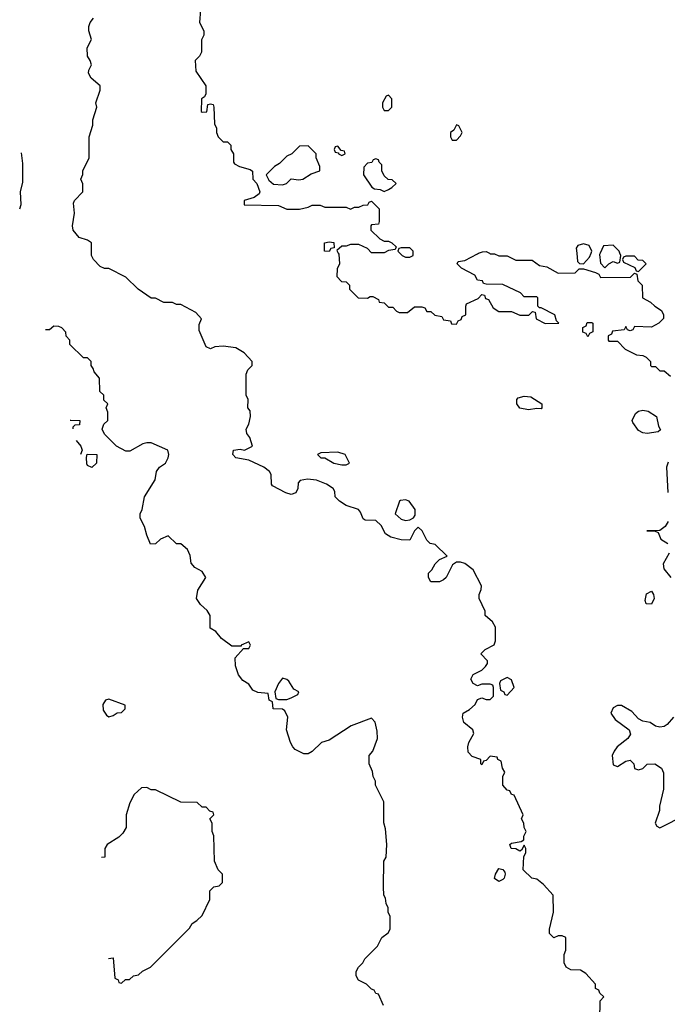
# Model space of a CAD drawing. Header units: inches. Extents: x 2710751 to 2829008, y 857003 to 965602.
# Tile 193 of 256: x 2716330 to 2719385, y 936455 to 941103. Entities that reach past the tile are written whole.
import ezdxf

# ---------------------------------------------------------------- set-up
doc = ezdxf.new("R2010")
doc.units = ezdxf.units.IN
doc.header["$MEASUREMENT"] = 0
doc.layers.add('C7913', color=7, linetype='Continuous')
doc.layers.add('C7914', color=7, linetype='Continuous')

msp = doc.modelspace()

# ---------------------------------------------------------------- linework, layer by layer
at = {"layer": 'C7913', "color": 2}
for points, elevation in [([(2719066, 936290), (2719068, 936472), (2719086, 936490), (2719067.3, 936507.3), (2719062, 936522), (2719046, 936530), (2719046, 936550), (2719000.4, 936600.4), (2718976.4, 936616.4), (2718930, 936618), (2718908, 936630), (2718898, 936650), (2718898, 936690), (2718906, 936710), (2718906, 936770), (2718890, 936778), (2718870, 936778), (2718850, 936768), (2718828.9, 936788.9), (2718828.7, 936810), (2718848.7, 936890), (2718846, 936970), (2718800.4, 937020.4), (2718770, 937046), (2718746, 937050), (2718706, 937090), (2718708, 937152), (2718718, 937170), (2718718, 937190), (2718710, 937206), (2718698, 937182), (2718690, 937178), (2718670, 937188.7), (2718648.7, 937190), (2718642, 937210), (2718650, 937216), (2718696.4, 937223.6), (2718708.4, 937231.6), (2718708.4, 937248.4), (2718719, 937270), (2718709.2, 937290), (2718708.7, 937310), (2718698, 937330), (2718706, 937350), (2718662, 937442), (2718650, 937446), (2718642, 937462), (2718630, 937466), (2718609, 937489), (2718608.7, 937530), (2718618, 937550), (2718608, 937570), (2718602, 937602), (2718586, 937610), (2718582, 937622), (2718550, 937626), (2718530, 937606), (2718518, 937602), (2718510, 937586), (2718506, 937590), (2718506, 937610), (2718464.7, 937624.7), (2718445.2, 937645.2), (2718444, 937670), (2718449.3, 937690.7), (2718473.2, 937733.2), (2718468, 937750), (2718424.7, 937784.7), (2718419, 937810), (2718422, 937830), (2718452.7, 937847.3), (2718478, 937870), (2718490, 937894), (2718510, 937902), (2718530, 937894), (2718550, 937894), (2718566, 937910), (2718566, 937950), (2718562, 937962), (2718550, 937966), (2718510, 937966), (2718490, 937958), (2718469, 937969), (2718458, 937990), (2718470, 938012), (2718510, 938032), (2718528, 938050), (2718536.4, 938063.6), (2718536.4, 938076.4), (2718506, 938110), (2718526, 938130), (2718568.4, 938151.6), (2718575.3, 938170), (2718575.3, 938235.3), (2718560.4, 938260.4), (2718526, 938290), (2718526, 938310), (2718498, 938370), (2718498, 938390), (2718507.3, 938412.7), (2718508, 938430), (2718470, 938506), (2718430, 938535.3), (2718410, 938542), (2718390, 938542), (2718372, 938530), (2718342, 938470), (2718330, 938458), (2718310, 938448.7), (2718269.2, 938449.2), (2718258, 938470), (2718258, 938490), (2718274.6, 938505.4), (2718290, 938534), (2718310, 938554), (2718346, 938570), (2718290, 938626), (2718266, 938630), (2718250, 938646), (2718228, 938690), (2718210, 938708), (2718192, 938690), (2718170, 938646), (2718130, 938648), (2718080.4, 938660.4), (2718056.4, 938676.4), (2718034.6, 938714.6), (2718010, 938738), (2717960.4, 938740.4), (2717950, 938746), (2717938, 938778), (2717928, 938790), (2717869.3, 938809.3), (2717838, 938830), (2717818, 938850), (2717816.4, 938876.4), (2717808, 938890), (2717778, 938910), (2717730, 938929.3), (2717686.8, 938933.2), (2717652.7, 938927.3), (2717643.6, 938916.4), (2717642, 938890), (2717632, 938870), (2717610, 938862), (2717586, 938870), (2717523.1, 938903.1), (2717518, 938910), (2717516.4, 938956.4), (2717508, 938970), (2717482, 938990), (2717410, 939024), (2717350, 939035.3), (2717335.3, 939050), (2717338, 939070), (2717370, 939076), (2717390, 939071.3), (2717428, 939090), (2717415.3, 939130), (2717402, 939150), (2717398, 939170), (2717410, 939194), (2717418, 939230), (2717416.4, 939256.4), (2717406, 939270), (2717408, 939310), (2717398, 939330), (2717398, 939430), (2717406, 939450), (2717426, 939470), (2717426, 939490), (2717388, 939530), (2717350, 939554), (2717290, 939562), (2717250, 939558), (2717230, 939548.7), (2717210, 939558), (2717176.4, 939636.4), (2717176.4, 939663.6), (2717188, 939690), (2717160.4, 939720.4), (2717090, 939758), (2717070, 939758), (2717050, 939768), (2717010, 939768), (2716970, 939788), (2716950, 939788.7), (2716888, 939830), (2716830, 939888), (2716750, 939928), (2716730, 939928.7), (2716710, 939938), (2716678, 939970), (2716668.9, 939988.9), (2716668.7, 940000)], 42), ([(2717833, 940000), (2717835.3, 939995.3), (2717838, 939950), (2717827.3, 939927.3), (2717826, 939890), (2717847.3, 939867.3), (2717870, 939866), (2717886, 939850), (2717886, 939830), (2717926, 939790), (2717970, 939788), (2717983.6, 939796.4), (2717996.4, 939796.4), (2718022, 939782), (2718026, 939770), (2718050, 939766), (2718070, 939746), (2718090, 939746), (2718107.3, 939727.3), (2718120.4, 939720.4), (2718159.6, 939720.4), (2718192.7, 939747.3), (2718227.3, 939747.3), (2718242, 939742), (2718250, 939726), (2718270, 939726), (2718288.4, 939708.4), (2718322, 939702), (2718330, 939686), (2718362, 939682), (2718367.3, 939667.3), (2718390, 939666), (2718398, 939682), (2718412.7, 939687.3), (2718418, 939702), (2718434, 939710), (2718434, 939750), (2718438, 939762), (2718492.7, 939787.3), (2718510, 939806), (2718522, 939802), (2718527.3, 939787.3), (2718542, 939782), (2718563.1, 939743.1), (2718590, 939726), (2718650, 939726), (2718690, 939708), (2718732, 939708), (2718750, 939726), (2718762, 939722), (2718766, 939690), (2718808.4, 939668.4), (2718874, 939670), (2718862, 939682), (2718854, 939710), (2718790, 939742), (2718782, 939742), (2718774, 939750), (2718774, 939790), (2718770, 939794), (2718710, 939794), (2718692.7, 939812.7), (2718610, 939852), (2718530, 939854), (2718518, 939858), (2718514, 939870), (2718490, 939874), (2718476.9, 939896.9), (2718414, 939930), (2718394, 939950), (2718398, 939962), (2718430, 939966), (2718490, 939998), (2718494.9, 940000)], 38), ([(2718124, 940000), (2718134, 939990), (2718150, 939982), (2718170, 939982), (2718186, 939990), (2718186, 940000)], 38), ([(2718546, 940000), (2718550, 939998), (2718570, 939998), (2718590, 939988), (2718630, 939988), (2718670, 939968), (2718747.3, 939967.3), (2718782, 939942), (2718816.4, 939936.4), (2718870, 939906), (2718950, 939908), (2718970, 939926), (2718990, 939926), (2719046, 939910), (2719062, 939902), (2719070, 939886), (2719212, 939888), (2719230, 939906), (2719242, 939902), (2719246, 939870), (2719266, 939850), (2719268, 939790), (2719306, 939770), (2719326, 939750), (2719358, 939730), (2719368, 939710), (2719367.3, 939692.7), (2719346, 939670), (2719310, 939652), (2719230, 939654), (2719222, 939638), (2719210, 939634), (2719198, 939638), (2719190, 939654), (2719182, 939638), (2719127.3, 939632.7), (2719122, 939618), (2719106, 939610), (2719106, 939590), (2719110, 939586), (2719150, 939586), (2719187.3, 939547.3), (2719240.4, 939520.4), (2719270, 939518), (2719286, 939510), (2719306, 939490), (2719306, 939470), (2719310, 939466), (2719330, 939466), (2719350, 939446), (2719370, 939446), (2719400.4, 939420.4)], 38), ([(2718958.3, 940000), (2718962, 939962), (2718971.3, 939951.3), (2718990, 939951), (2719018.4, 939981.6), (2719025.4, 940000)], 38), ([(2719068, 940000), (2719065.4, 939994.6), (2719070, 939954), (2719090, 939932), (2719109, 939951), (2719130, 939962), (2719150, 939954), (2719162, 939958), (2719166, 939990), (2719162, 940000)], 38), ([(2718046, 936450), (2718022, 936502), (2718010, 936506), (2718002, 936522), (2717990, 936526), (2717966, 936550), (2717928.9, 936568.9), (2717918, 936590), (2717918, 936610), (2717928, 936630), (2717948, 936650), (2717958, 936670), (2718018, 936730), (2718038, 936770), (2718068.4, 936791.6), (2718078, 936810), (2718078, 936870), (2718068, 936890), (2718068, 936910), (2718058, 936930), (2718056.4, 936956.4), (2718048, 936970), (2718046, 937010), (2718048, 937130), (2718058, 937150), (2718062, 937210), (2718056.4, 937283.6), (2718048.4, 937311.6), (2718048, 937410), (2718008.9, 937488.9), (2718008.4, 937508.4), (2717998, 937530), (2717994.6, 937554.6), (2717978, 937590), (2717978, 937630), (2717995.3, 937650), (2718018, 937710), (2718016.4, 937743.6), (2718007.3, 937787.3), (2717990, 937806), (2717894, 937770), (2717790, 937702), (2717754, 937690), (2717710, 937648), (2717690, 937638), (2717670, 937638), (2717630, 937658), (2717618, 937670), (2717608, 937690), (2717588.7, 937750), (2717595.3, 937810), (2717580.4, 937840.4), (2717570, 937848), (2717526, 937850), (2717522, 937882), (2717506, 937890), (2717502, 937922), (2717452.7, 937927.3), (2717430, 937938), (2717410, 937966), (2717383.1, 937983.1), (2717362, 938010), (2717347.3, 938052.7), (2717346, 938090), (2717386, 938134), (2717410, 938134), (2717418, 938150), (2717410, 938166), (2717374, 938150), (2717374, 938146), (2717330, 938146), (2717282, 938182), (2717254.6, 938214.6), (2717228, 938230), (2717228.7, 938290), (2717214.2, 938314.2), (2717182, 938342), (2717164, 938370), (2717169.4, 938410.6), (2717208, 938470), (2717190, 938498), (2717156.4, 938516.4), (2717138, 938538), (2717133.6, 938573.6), (2717122, 938602), (2717090, 938628), (2717069.1, 938629.1), (2717030, 938666), (2716994, 938650), (2716970, 938628), (2716947.3, 938627.3), (2716928.9, 938668.9), (2716918, 938710), (2716898, 938750), (2716898, 938770), (2716908, 938790), (2716919, 938850), (2716968.7, 938930), (2716975.3, 938970), (2716988.9, 938991.1), (2717018, 939010), (2717030, 939034), (2717034, 939050), (2717028, 939070), (2716950, 939106), (2716930, 939106), (2716910, 939101.2), (2716850, 939066), (2716830, 939066), (2716786, 939090), (2716730, 939146), (2716718, 939170), (2716727.3, 939192.7), (2716746, 939210), (2716746, 939250), (2716738, 939270), (2716746, 939290), (2716727.3, 939307.3), (2716726, 939330), (2716708.4, 939348.4), (2716706, 939410), (2716680.4, 939440.4), (2716676.4, 939456.4), (2716666, 939470), (2716666, 939490), (2716650, 939506), (2716630, 939506), (2716566, 939570), (2716566, 939590), (2716548.4, 939608.4), (2716547.3, 939627.3), (2716528.4, 939648.4), (2716514.6, 939654.6), (2716490, 939655.3), (2716470, 939638), (2716451.3, 939638)], 46), ([(2716568.1, 939212.5), (2716571.6, 939211.6), (2716614, 939210), (2716612, 939190), (2716590, 939188), (2716581, 939179), (2716579.8, 939171.8)], 46), ([(2716595.5, 939117), (2716618, 939090), (2716624.7, 939070), (2716615.7, 939050.4)], 46), ([(2719390, 939014), (2719382, 938990), (2719388.4, 938871.6)], 38), ([(2719390, 938734), (2719375.3, 938710), (2719350, 938691.3), (2719289, 938690), (2719328, 938688), (2719342, 938682), (2719355.3, 938650), (2719388, 938630)], 38), ([(2719394.8, 938585.2), (2719366.6, 938533.4), (2719369.3, 938510), (2719402, 938470)], 38), ([(2719415.3, 937810), (2719384.7, 937775.3), (2719370, 937766), (2719350, 937763), (2719330, 937768.2), (2719304.7, 937784.7), (2719270, 937790.7), (2719250, 937802.8), (2719217.8, 937837.7), (2719170, 937864.9), (2719150, 937864.9), (2719130, 937854.9), (2719118.4, 937830), (2719140.1, 937800.1), (2719205.2, 937750), (2719212.3, 937730), (2719199, 937710), (2719148.7, 937670), (2719134, 937650), (2719125.2, 937630), (2719130, 937586), (2719150, 937578), (2719190, 937602), (2719210, 937608), (2719228, 937590), (2719230, 937568), (2719250, 937562), (2719270, 937568.7), (2719290, 937588.7), (2719326, 937590), (2719358, 937570), (2719367.3, 937547.3), (2719368, 937470), (2719349.1, 937390.9), (2719349, 937370), (2719328.7, 937310), (2719336.4, 937296.4), (2719350, 937288.7), (2719472, 937350)], 38), ([(2716930, 937478), (2716903.6, 937476.4), (2716870, 937446), (2716850, 937406), (2716832, 937350), (2716832, 937290), (2716816.9, 937263.1), (2716796.9, 937243.1), (2716742, 937210), (2716732, 937190), (2716731.1, 937148.9), (2716715.4, 937148.2)], 50), ([(2716748.8, 936671.6), (2716770, 936674), (2716778, 936578), (2716794, 936570), (2716798, 936558), (2716810, 936554), (2716828.4, 936571.6), (2716847.3, 936572.7), (2716866, 936590), (2716890, 936594), (2716908.4, 936611.6), (2716946, 936630), (2717130, 936814), (2717143.1, 936836.9), (2717166, 936850), (2717190, 936874), (2717226, 936950), (2717226, 936990), (2717246, 937010), (2717270, 937014), (2717286, 937030), (2717286, 937070), (2717266, 937090), (2717248, 937130), (2717246, 937250), (2717238, 937270), (2717238, 937310), (2717226, 937330), (2717246, 937350), (2717242, 937362), (2717227.3, 937367.3), (2717210, 937386), (2717190, 937386), (2717167.3, 937407.3), (2717090, 937408.7), (2716970, 937468), (2716950, 937468), (2716930, 937478)], 50)]:
    msp.add_lwpolyline(points, dxfattribs=dict(at, elevation=elevation))
for points, elevation in [([(2719230, 939986), (2719190, 939986), (2719178, 939982), (2719174, 939970), (2719178, 939958), (2719232.7, 939932.7), (2719238, 939918), (2719250, 939914), (2719286, 939950), (2719270, 939966), (2719247.3, 939967.3)], 38), ([(2719010, 939606), (2719002, 939622), (2718987.3, 939627.3), (2718986, 939650), (2719002, 939658), (2719007.3, 939672.7), (2719030, 939674), (2719034, 939670), (2719034, 939630), (2719018, 939622)], 38), ([(2718790, 939266), (2718770, 939268), (2718730, 939261.2), (2718689.3, 939269.3), (2718675.3, 939290), (2718675.3, 939310), (2718682, 939318), (2718710, 939326), (2718742, 939322), (2718794, 939290), (2718794, 939270)], 38), ([(2719290, 939149.4), (2719270, 939152.7), (2719250, 939164), (2719222, 939202), (2719219, 939210), (2719236, 939244), (2719250, 939254.8), (2719270, 939259.1), (2719294.9, 939254.9), (2719334.8, 939230), (2719344, 939184), (2719352.7, 939167.3), (2719342, 939158)], 38), ([(2716670, 938988.7), (2716650, 938998), (2716646.3, 939006.3), (2716644, 939036), (2716648.4, 939051.6), (2716694, 939050), (2716692, 939010)], 46), ([(2717830, 939062), (2717750, 939058), (2717734, 939050), (2717750, 939034), (2717770, 939034), (2717812, 939010), (2717850, 939001), (2717870, 939002), (2717886, 939010), (2717866, 939050)], 42), ([(2718150, 938836), (2718126.8, 938833.2), (2718122, 938830), (2718102, 938770), (2718130, 938744.7), (2718150, 938738), (2718170, 938742), (2718188.4, 938751.6), (2718196.4, 938763.6), (2718195.3, 938790), (2718168, 938830)], 42), ([(2719310, 938343.7), (2719285.4, 938345.4), (2719280.9, 938360.9), (2719287.5, 938392.5), (2719310, 938404.7), (2719321, 938390), (2719324, 938370)], 38), ([(2717570, 937994), (2717551.3, 937970), (2717534, 937930), (2717538, 937898), (2717550, 937894), (2717590, 937894), (2717610, 937902), (2717642, 937918), (2717646, 937930), (2717623.1, 937943.1), (2717600.2, 937980.2), (2717590, 937988.7)], 46), ([(2718630, 937998), (2718598, 937982), (2718594, 937970), (2718598, 937938), (2718614, 937930), (2718618, 937918), (2718630, 937914), (2718662, 937950), (2718650, 937986)], 42), ([(2716750, 937895.3), (2716734, 937890), (2716722, 937870), (2716723.6, 937843.6), (2716739.6, 937819.6), (2716750, 937812), (2716770, 937818), (2716790, 937831.3), (2716810, 937832), (2716828, 937850), (2716827.3, 937867.3)], 50), ([(2718590, 937034), (2718569.3, 937049.3), (2718574, 937070), (2718590, 937096), (2718610, 937091.3), (2718618, 937078), (2718621, 937070), (2718616, 937050), (2718610, 937044)], 42)]:
    msp.add_lwpolyline(points, close=True, dxfattribs=dict(at, elevation=elevation))
at = {"layer": 'C7914', "color": 2}
for points, elevation in [([(2717182, 941150), (2717178, 941090), (2717198, 941050), (2717198, 941030), (2717187.3, 941007.3), (2717188, 940950), (2717178, 940930), (2717158, 940910), (2717160.4, 940860.4), (2717208, 940790), (2717207.3, 940752.7), (2717202, 940738), (2717188, 940730), (2717186, 940670), (2717190, 940666), (2717212.7, 940667.3), (2717218, 940702), (2717230, 940706), (2717242, 940702), (2717246, 940690), (2717248.4, 940611.6), (2717258, 940590), (2717258, 940570), (2717266, 940550), (2717290, 940526), (2717310, 940526), (2717326, 940510), (2717326, 940490), (2717338, 940470), (2717338, 940430), (2717343.1, 940423.1), (2717366, 940410), (2717416.4, 940396.4), (2717427.3, 940387.3), (2717429, 940350), (2717448.9, 940328.9), (2717462, 940290), (2717459, 940281), (2717436.4, 940263.6), (2717388, 940250), (2717389, 940229), (2717550, 940226), (2717590, 940208), (2717650, 940208), (2717690, 940218), (2717710, 940228), (2717747.3, 940227.3), (2717770, 940218), (2717870, 940218), (2717890, 940208), (2717910, 940218), (2717930, 940218), (2717950, 940228), (2717971.6, 940228.4), (2717978, 940242), (2717990, 940246), (2718026, 940210), (2718026, 940150), (2718022, 940138), (2717990, 940134), (2717986, 940130), (2717986, 940110), (2718028.4, 940068.4), (2718050, 940058), (2718070, 940058), (2718086, 940050), (2718106, 940030), (2718102, 940018), (2718070, 940014), (2718050, 940002), (2717990, 940002), (2717970, 940022), (2717930, 940042), (2717890, 940042), (2717870, 940034), (2717850, 940034), (2717826, 940014), (2717833, 940000)], 38), ([(2716668.7, 940000), (2716668, 940050), (2716650, 940062), (2716610, 940075.3), (2716582, 940110), (2716578, 940130), (2716588.7, 940190), (2716583.1, 940236.9), (2716588, 940250), (2716628, 940290), (2716627.3, 940327.3), (2716618, 940350), (2716627.3, 940372.7), (2716628, 940390), (2716658, 940450), (2716658, 940550), (2716674.6, 940605.4), (2716675.3, 940630), (2716694, 940690), (2716689.1, 940710.9), (2716708.7, 940770), (2716708.7, 940790), (2716666.8, 940826.8), (2716654, 940850), (2716655.3, 940864.7), (2716668, 940890), (2716662, 940910), (2716648.7, 940930), (2716648, 940970), (2716668, 941010), (2716655.3, 941050), (2716655.3, 941070), (2716662, 941090), (2716678, 941110)], 42), ([(2716329.6, 940209.9), (2716337.2, 940230), (2716334, 940290), (2716344.7, 940335.3), (2716344.7, 940424.7), (2716338.5, 940474)], 46), ([(2718186, 940000), (2718186, 940010), (2718170, 940026), (2718130, 940026), (2718118, 940022), (2718114, 940010), (2718124, 940000)], 38), ([(2718494.9, 940000), (2718512.7, 940007.3), (2718530, 940008), (2718546, 940000)], 38), ([(2719025.4, 940000), (2719029.2, 940010), (2719016.5, 940036.5), (2718990, 940045.2), (2718963.5, 940036.5), (2718956, 940024), (2718958.3, 940000)], 38), ([(2719162, 940000), (2719158, 940010), (2719130, 940038), (2719084.7, 940035.3), (2719068, 940000)], 38)]:
    msp.add_lwpolyline(points, dxfattribs=dict(at, elevation=elevation))
at = {"layer": 'C7914', "color": 2, "elevation": 38}
for points in [[(2718070, 940746), (2718058, 940742), (2718042, 940710), (2718042, 940690), (2718050, 940674), (2718070, 940674), (2718086, 940690), (2718086, 940730)], [(2718390, 940606), (2718378, 940582), (2718362, 940570), (2718362, 940550), (2718370, 940534), (2718390, 940534), (2718410, 940554), (2718418, 940570), (2718402, 940602)], [(2717690, 940508), (2717650, 940506), (2717614, 940470), (2717590, 940458), (2717556, 940424), (2717532, 940410), (2717492, 940370), (2717505.4, 940345.4), (2717526.8, 940326.8), (2717570, 940322.8), (2717588, 940330), (2717610, 940352), (2717646.8, 940346.8), (2717666, 940350), (2717704.7, 940375.3), (2717746, 940390), (2717746, 940410), (2717728, 940450), (2717728, 940470)], [(2717830, 940506), (2717818, 940502), (2717814, 940490), (2717818, 940478), (2717834, 940474), (2717834, 940470), (2717850, 940462), (2717866, 940470), (2717862, 940482), (2717846, 940486)], [(2718010, 940446), (2717998, 940442), (2717991.6, 940428.4), (2717970, 940426), (2717952.7, 940407.3), (2717952, 940370), (2717991.6, 940311.6), (2718003.6, 940303.6), (2718030, 940302), (2718050, 940292), (2718070, 940302), (2718086, 940310), (2718106, 940330), (2718087.3, 940347.3), (2718068.4, 940348.4), (2718050, 940366), (2718038, 940390), (2718038, 940418), (2718026, 940430), (2718022, 940442)], [(2717790, 940008), (2717768, 940010), (2717768, 940050), (2717790, 940054), (2717811.6, 940051.6), (2717814, 940026), (2717798, 940022)]]:
    msp.add_lwpolyline(points, close=True, dxfattribs=at)

doc.saveas('drawing.dxf')
